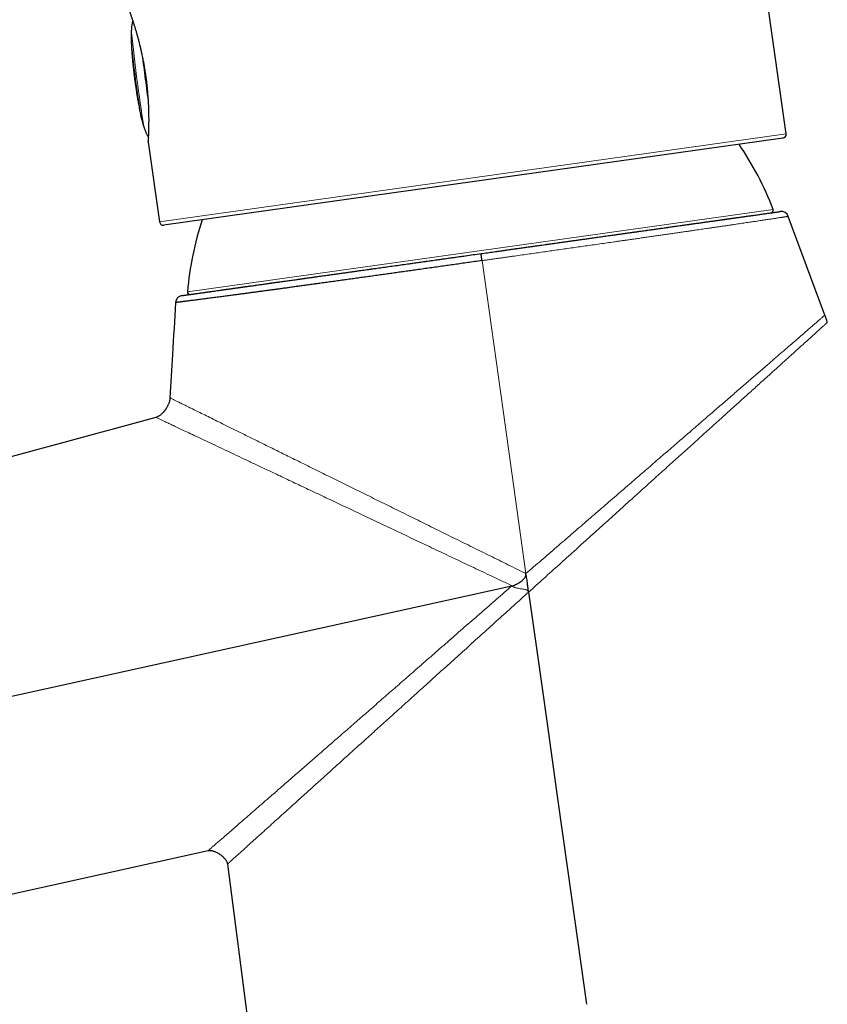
# Model space of a CAD drawing. Header units: millimetres. Extents: x 8 to 869, y 12 to 834.
# Tile 27 of 217: x 93 to 157, y 669 to 748. Entities that reach past the tile are written whole.
import ezdxf

# ---------------------------------------------------------------- set-up
doc = ezdxf.new("R2010")
doc.units = ezdxf.units.MM

msp = doc.modelspace()

# ---------------------------------------------------------------- linework, layer by layer
at = {"color": 7, "linetype": 'Continuous', "lineweight": 30}
for p, q in [((154.115, 738.462), (148.735, 776.739)), ((153.859, 738.123), (104.346, 731.164)), ((103.109, 737.807), (104.007, 731.42)), ((157.215, 723.966), (154.292, 731.863)), ((64.036, 671.445), (107.902, 681.123)), ((109.442, 680.045), (117.788, 615.885))]:
    msp.add_line(p, q, dxfattribs=at)
at = {"color": 252, "linetype": 'Continuous', "lineweight": 0}
for p, q in [((104.007, 731.42), (154.115, 738.462)), ((106.245, 725.833), (153.076, 732.415))]:
    msp.add_line(p, q, dxfattribs=at)
at = {"color": 252, "linetype": 'Continuous', "lineweight": 0, "flags": 128}
msp.add_lwpolyline([(133.312, 703.285), (131.48, 716.333), (129.797, 728.322)], dxfattribs=at)
at = {"color": 7, "linetype": 'Continuous', "lineweight": 30, "flags": 128}
for points in [[(46.354, 683.386), (89.27, 692.851), (132.194, 702.315)], [(133.52, 701.798), (134.176, 697.127), (134.995, 691.303), (135.814, 685.479), (136.636, 679.631), (137.459, 673.782), (138.156, 668.828)]]:
    msp.add_lwpolyline(points, dxfattribs=at)
at = {"color": 252, "linetype": 'Continuous', "lineweight": 0}
for centre, radius, start, end in [((260.755, 763.646), 159.909, 186.12593, 188.83439), ((224.088, 758.835), 123.036, 186.12624, 188.83407), ((455.393, 789.16), 355.551, 187.16487, 187.48487), ((447.951, 788.118), 348.038, 187.47422, 187.80029)]:
    msp.add_arc(centre, radius, start, end, dxfattribs=at)
at = {"color": 7, "linetype": 'Continuous', "lineweight": 30}
for centre, radius, start, end in [((153.818, 738.42), 0.3, 278, 8), ((129.89, 723.615), 24.8, 20.7823, 34.40915), ((152.889, 732.344), 0.2, 278, 20.7823), ((153.729, 731.654), 0.6, 20.33783, 97.99356), ((104.304, 731.461), 0.3, 188, 278), ((130.958, 723.765), 24.8, 161.59085, 175.2177), ((105.886, 724.93), 0.6, 97.991, 176.67656), ((106.444, 725.816), 0.2, 175.2177, 278)]:
    msp.add_arc(centre, radius, start, end, dxfattribs=at)
for points, knots in [([(103.109, 737.808), (103.109, 737.807), (103.109, 737.807), (103.11, 737.813), (103.111, 737.825), (103.112, 737.842), (103.113, 737.863), (103.115, 737.889), (103.117, 737.923), (103.119, 737.964), (103.122, 738.013), (103.125, 738.068), (103.128, 738.127), (103.132, 738.192), (103.135, 738.26), (103.139, 738.33), (103.142, 738.402), (103.145, 738.478), (103.148, 738.564), (103.152, 738.662), (103.155, 738.768), (103.158, 738.878), (103.161, 738.991), (103.163, 739.108), (103.165, 739.226), (103.166, 739.343), (103.167, 739.458), (103.167, 739.577), (103.167, 739.729), (103.165, 739.916), (103.162, 740.107), (103.158, 740.269), (103.154, 740.398), (103.15, 740.53), (103.144, 740.665), (103.138, 740.804), (103.131, 740.946), (103.123, 741.09), (103.113, 741.248), (103.101, 741.42), (103.087, 741.602), (103.072, 741.782), (103.056, 741.959), (103.038, 742.139), (103.02, 742.312), (103.001, 742.48), (102.982, 742.641), (102.962, 742.802), (102.939, 742.973), (102.914, 743.154), (102.887, 743.34), (102.859, 743.521), (102.83, 743.697), (102.8, 743.874), (102.77, 744.042), (102.741, 744.202), (102.711, 744.355), (102.682, 744.506), (102.649, 744.666), (102.614, 744.834), (102.576, 745.005), (102.539, 745.17), (102.502, 745.329), (102.465, 745.485), (102.429, 745.633), (102.394, 745.771), (102.36, 745.902), (102.327, 746.03), (102.291, 746.165), (102.252, 746.305), (102.212, 746.447), (102.174, 746.581), (102.137, 746.708), (102.1, 746.831), (102.066, 746.945), (102.033, 747.05), (102.003, 747.148), (101.974, 747.241), (101.946, 747.329), (101.919, 747.411), (101.887, 747.509), (101.85, 747.62), (101.812, 747.733), (101.779, 747.83), (101.752, 747.911), (101.727, 747.981), (101.708, 748.035), (101.693, 748.078), (101.681, 748.112), (101.671, 748.14), (101.663, 748.164), (101.656, 748.182), (101.652, 748.195), (101.649, 748.203), (101.648, 748.204), (101.648, 748.205)], [0, 0, 0, 0, 0.005088, 0.016063, 0.027038, 0.036739, 0.04644, 0.056178, 0.065917, 0.077461, 0.089022, 0.099837, 0.110653, 0.121521, 0.132388, 0.141991, 0.151594, 0.161232, 0.17087, 0.182567, 0.19428, 0.205238, 0.216197, 0.227207, 0.238217, 0.247945, 0.257673, 0.267438, 0.277202, 0.293894, 0.310631, 0.319794, 0.328956, 0.338149, 0.347342, 0.356813, 0.366284, 0.375789, 0.385293, 0.397109, 0.408942, 0.420016, 0.43109, 0.44222, 0.453351, 0.463191, 0.473031, 0.48291, 0.49279, 0.504377, 0.515981, 0.526839, 0.537697, 0.548609, 0.55952, 0.569164, 0.578808, 0.588489, 0.59817, 0.60973, 0.621306, 0.632136, 0.642966, 0.653847, 0.664728, 0.674342, 0.683956, 0.693605, 0.703254, 0.715026, 0.726813, 0.737842, 0.748871, 0.759952, 0.771033, 0.780825, 0.790617, 0.800446, 0.810275, 0.819434, 0.828601, 0.84536, 0.862165, 0.876589, 0.891042, 0.904751, 0.918485, 0.928599, 0.938723, 0.94889, 0.959057, 0.969268, 0.979479, 0.989734, 1, 1, 1, 1]), ([(101.878, 747.537), (101.876, 747.532), (101.866, 747.503), (101.851, 747.444), (101.83, 747.359), (101.811, 747.264), (101.794, 747.158), (101.779, 747.042), (101.766, 746.914), (101.756, 746.773), (101.748, 746.619), (101.743, 746.449), (101.741, 746.264), (101.742, 746.062), (101.747, 745.843), (101.756, 745.607), (101.769, 745.354), (101.786, 745.1), (101.804, 744.856), (101.823, 744.632), (101.841, 744.426), (101.859, 744.237), (101.876, 744.065), (101.893, 743.908), (101.908, 743.763), (101.923, 743.628), (101.938, 743.501), (101.952, 743.377), (101.968, 743.245), (101.983, 743.124), (101.995, 743.024), (102.003, 742.961), (102.009, 742.913), (102.015, 742.869), (102.019, 742.838), (102.021, 742.82)], [0, 0, 0, 0, 0.002995, 0.019953, 0.038609, 0.059134, 0.081708, 0.106519, 0.133764, 0.16365, 0.196391, 0.23221, 0.271326, 0.313952, 0.36026, 0.410327, 0.464012, 0.520709, 0.571256, 0.61864, 0.662154, 0.701797, 0.737893, 0.770882, 0.801231, 0.829436, 0.85606, 0.88191, 0.908007, 0.939728, 0.95911, 0.971744, 0.980262, 0.989087, 1, 1, 1, 1]), ([(102.021, 742.82), (102.024, 742.798), (102.029, 742.765), (102.035, 742.716), (102.041, 742.669), (102.05, 742.604), (102.064, 742.504), (102.081, 742.382), (102.101, 742.246), (102.119, 742.122), (102.137, 741.997), (102.157, 741.867), (102.179, 741.728), (102.202, 741.578), (102.229, 741.416), (102.258, 741.239), (102.291, 741.047), (102.328, 740.839), (102.37, 740.615), (102.416, 740.381), (102.466, 740.142), (102.503, 739.97), (102.524, 739.88), (102.527, 739.869)], [0, 0, 0, 0, 0.022899, 0.0324742, 0.0497833, 0.0701601, 0.098479, 0.1509301, 0.1948062, 0.2353659, 0.2768152, 0.3203257, 0.3668162, 0.416994, 0.4715097, 0.5309757, 0.5959169, 0.6666287, 0.7429004, 0.8236328, 0.9066197, 0.9882274, 1, 1, 1, 1]), ([(102.564, 739.712), (102.561, 739.723), (102.556, 739.744), (102.549, 739.775), (102.542, 739.804), (102.536, 739.831), (102.53, 739.855), (102.525, 739.877), (102.521, 739.897), (102.517, 739.913), (102.514, 739.929), (102.512, 739.936), (102.512, 739.94)], [0, 0, 0, 0, 0.097969, 0.194401, 0.291515, 0.389688, 0.489313, 0.585113, 0.681587, 0.779108, 0.878065, 1, 1, 1, 1]), ([(102.564, 739.712), (102.567, 739.7), (102.586, 739.619), (102.61, 739.526), (102.632, 739.444), (102.635, 739.432)], [0, 0, 0, 0, 0.122776, 0.87167, 1, 1, 1, 1]), ([(102.674, 739.29), (102.676, 739.285), (102.693, 739.222), (102.728, 739.106), (102.778, 738.947), (102.828, 738.804), (102.877, 738.676), (102.924, 738.561), (102.971, 738.459), (103.016, 738.368), (103.06, 738.288), (103.098, 738.225), (103.122, 738.19), (103.131, 738.178)], [0, 0, 0, 0, 0.011866, 0.162545, 0.299986, 0.424979, 0.538399, 0.641135, 0.734063, 0.81803, 0.893849, 0.962299, 1, 1, 1, 1]), ([(129.719, 728.885), (129.889, 728.909), (130.229, 728.957), (130.739, 729.029), (131.249, 729.1), (131.757, 729.172), (132.261, 729.243), (132.758, 729.312), (133.248, 729.381), (133.738, 729.45), (134.226, 729.519), (134.714, 729.587), (135.201, 729.656), (135.686, 729.724), (136.168, 729.792), (136.647, 729.859), (137.124, 729.926), (137.598, 729.993), (138.079, 730.06), (138.567, 730.129), (139.062, 730.198), (139.552, 730.267), (140.025, 730.334), (140.481, 730.398), (140.921, 730.46), (141.355, 730.521), (141.786, 730.581), (142.213, 730.641), (142.635, 730.701), (143.052, 730.759), (143.462, 730.817), (143.866, 730.874), (144.264, 730.93), (144.655, 730.985), (145.049, 731.04), (145.446, 731.096), (145.843, 731.152), (146.233, 731.206), (146.604, 731.259), (146.957, 731.308), (147.293, 731.355), (147.622, 731.402), (147.944, 731.447), (148.259, 731.491), (148.567, 731.534), (148.867, 731.576), (149.159, 731.618), (149.445, 731.658), (149.722, 731.697), (149.991, 731.734), (150.253, 731.771), (150.509, 731.807), (150.758, 731.842), (150.997, 731.876), (151.223, 731.908), (151.437, 731.938), (151.64, 731.966), (151.833, 731.993), (152.017, 732.019), (152.192, 732.044), (152.357, 732.067), (152.513, 732.089), (152.661, 732.11), (152.8, 732.129), (152.929, 732.147), (153.048, 732.164), (153.157, 732.179), (153.255, 732.193), (153.342, 732.205), (153.418, 732.216), (153.483, 732.225), (153.536, 732.233), (153.578, 732.239), (153.611, 732.243), (153.633, 732.246), (153.644, 732.248), (153.644, 732.248), (153.644, 732.248)], [0, 0, 0, 0, 0.0136109, 0.0272263, 0.0408432, 0.0544586, 0.0680694, 0.081283, 0.0944995, 0.107716, 0.1209296, 0.134236, 0.1475452, 0.1608545, 0.1741608, 0.1874912, 0.2008245, 0.2141578, 0.2274881, 0.2417534, 0.2560223, 0.2702912, 0.2845565, 0.2977603, 0.3109669, 0.3241735, 0.3373772, 0.3506723, 0.3639703, 0.3772683, 0.3905634, 0.4038127, 0.4170648, 0.4303169, 0.4435662, 0.4577705, 0.4719784, 0.4861862, 0.5003905, 0.5134241, 0.5264604, 0.5394966, 0.5525302, 0.5656503, 0.5787733, 0.5918962, 0.6050164, 0.6182256, 0.6314376, 0.6446496, 0.6578588, 0.671427, 0.6849984, 0.6985697, 0.712138, 0.7251847, 0.7382341, 0.7512836, 0.7643302, 0.7774676, 0.7906078, 0.803748, 0.8168853, 0.8304049, 0.8439277, 0.8574504, 0.87097, 0.8845917, 0.8982166, 0.9118415, 0.9254632, 0.9385512, 0.951642, 0.9647329, 0.977821, 0.9909991, 1, 1, 1, 1]), ([(130.743, 729.029), (130.749, 729.03), (130.933, 729.056), (131.293, 729.107), (131.824, 729.181), (132.292, 729.247), (132.699, 729.304), (133.045, 729.353), (133.39, 729.401), (133.738, 729.45), (134.092, 729.5), (134.512, 729.559), (134.994, 729.627), (135.532, 729.702), (136.067, 729.778), (136.501, 729.839), (136.835, 729.886), (137.071, 729.919), (137.307, 729.952), (137.542, 729.985), (137.776, 730.018), (138.01, 730.051), (138.329, 730.095), (138.731, 730.152), (139.213, 730.22), (139.69, 730.287), (140.161, 730.353), (140.573, 730.411), (140.928, 730.461), (141.228, 730.503), (141.525, 730.545), (141.82, 730.586), (142.113, 730.627), (142.457, 730.676), (142.85, 730.731), (143.289, 730.793), (143.72, 730.853), (144.144, 730.913), (144.557, 730.971), (144.96, 731.027), (145.353, 731.083), (145.739, 731.137), (146.119, 731.19), (146.493, 731.243), (146.859, 731.294), (147.216, 731.344), (147.563, 731.393), (147.862, 731.435), (148.116, 731.471), (148.327, 731.501), (148.535, 731.53), (148.738, 731.558), (148.937, 731.586), (149.165, 731.618), (149.417, 731.654), (149.689, 731.692), (149.951, 731.729), (150.203, 731.764), (150.409, 731.793), (150.573, 731.816), (150.701, 731.834), (150.825, 731.852), (150.945, 731.869), (151.063, 731.885), (151.177, 731.901), (151.321, 731.921), (151.491, 731.945), (151.679, 731.972), (151.794, 731.988), (151.851, 731.996)], [0, 0, 0, 0, 0.00064, 0.019416, 0.038184, 0.056952, 0.069247, 0.081549, 0.093862, 0.106188, 0.118867, 0.131932, 0.151502, 0.17105, 0.190587, 0.210124, 0.218899, 0.227677, 0.23646, 0.245248, 0.254042, 0.262844, 0.271654, 0.290223, 0.30876, 0.327275, 0.345776, 0.364275, 0.376389, 0.388509, 0.400637, 0.412776, 0.424927, 0.437095, 0.456062, 0.474994, 0.493902, 0.512797, 0.531687, 0.550247, 0.568822, 0.587423, 0.606058, 0.625025, 0.643958, 0.662866, 0.68176, 0.700651, 0.713023, 0.7254, 0.737786, 0.750183, 0.762595, 0.775023, 0.793592, 0.812129, 0.830644, 0.849146, 0.867644, 0.878028, 0.888415, 0.898808, 0.909207, 0.919615, 0.930034, 0.940464, 0.960423, 0.980348, 1, 1, 1, 1]), ([(152.276, 732.056), (152.309, 732.06), (152.37, 732.069), (152.424, 732.076), (152.449, 732.08)], [0, 0, 0, 0, 0.53357, 1, 1, 1, 1]), ([(105.804, 725.524), (105.804, 725.524), (105.805, 725.525), (105.824, 725.527), (105.855, 725.532), (105.9, 725.538), (105.959, 725.546), (106.032, 725.556), (106.121, 725.569), (106.225, 725.584), (106.344, 725.6), (106.476, 725.619), (106.621, 725.639), (106.78, 725.662), (106.953, 725.686), (107.139, 725.712), (107.33, 725.739), (107.525, 725.766), (107.72, 725.794), (107.925, 725.823), (108.141, 725.853), (108.367, 725.885), (108.607, 725.918), (108.858, 725.954), (109.119, 725.99), (109.386, 726.028), (109.658, 726.066), (109.934, 726.105), (110.218, 726.145), (110.511, 726.186), (110.813, 726.228), (111.125, 726.272), (111.444, 726.317), (111.773, 726.363), (112.113, 726.411), (112.462, 726.46), (112.82, 726.51), (113.187, 726.562), (113.565, 726.615), (113.954, 726.67), (114.35, 726.725), (114.747, 726.781), (115.144, 726.837), (115.54, 726.893), (115.943, 726.949), (116.352, 727.007), (116.769, 727.065), (117.191, 727.125), (117.62, 727.185), (118.056, 727.246), (118.501, 727.309), (118.955, 727.373), (119.414, 727.437), (119.878, 727.502), (120.348, 727.568), (120.824, 727.635), (121.303, 727.703), (121.807, 727.773), (122.335, 727.848), (122.887, 727.925), (123.433, 728.002), (123.971, 728.078), (124.502, 728.152), (125.035, 728.227), (125.571, 728.302), (126.108, 728.378), (126.671, 728.457), (127.259, 728.54), (127.873, 728.626), (128.487, 728.712), (129.103, 728.799), (129.513, 728.857), (129.719, 728.885)], [0, 0, 0, 0, 0.012523, 0.027578, 0.042638, 0.057698, 0.072754, 0.087801, 0.103616, 0.119432, 0.135247, 0.150737, 0.166236, 0.18174, 0.197245, 0.212744, 0.228235, 0.241787, 0.255344, 0.268902, 0.282459, 0.296011, 0.309932, 0.323857, 0.337782, 0.351703, 0.364962, 0.378224, 0.391486, 0.404746, 0.418097, 0.431451, 0.444805, 0.458156, 0.471761, 0.485369, 0.498976, 0.512581, 0.526497, 0.540416, 0.554335, 0.568251, 0.581494, 0.59474, 0.607987, 0.62123, 0.634565, 0.647902, 0.66124, 0.674574, 0.688214, 0.701857, 0.7155, 0.729139, 0.742879, 0.756622, 0.770364, 0.784104, 0.799561, 0.815021, 0.830478, 0.845023, 0.859575, 0.874131, 0.888686, 0.903238, 0.917783, 0.934221, 0.950667, 0.967116, 0.983562, 1, 1, 1, 1]), ([(120.586, 727.602), (120.59, 727.602), (120.685, 727.616), (120.872, 727.642), (121.23, 727.692), (121.674, 727.755), (122.207, 727.83), (122.744, 727.905), (123.284, 727.981), (123.79, 728.052), (124.259, 728.118), (124.692, 728.179), (125.125, 728.24), (125.552, 728.3), (126.039, 728.368), (126.588, 728.445), (127.206, 728.532), (127.826, 728.619), (128.252, 728.679), (128.471, 728.71), (128.483, 728.712)], [0, 0, 0, 0, 0.001817, 0.038084, 0.074393, 0.143869, 0.213227, 0.282507, 0.35175, 0.420998, 0.475438, 0.529926, 0.584482, 0.638438, 0.689915, 0.766406, 0.842815, 0.919196, 0.995606, 1, 1, 1, 1]), ([(129.797, 728.322), (129.797, 728.322), (129.606, 728.295), (129.226, 728.241), (128.672, 728.163), (128.137, 728.087), (127.619, 728.014), (127.102, 727.941), (126.578, 727.867), (126.049, 727.792), (125.514, 727.716), (124.98, 727.641), (124.469, 727.569), (123.98, 727.5), (123.514, 727.434), (123.049, 727.369), (122.587, 727.304), (122.126, 727.239), (121.641, 727.171), (121.133, 727.1), (120.617, 727.028), (120.122, 726.959), (119.648, 726.893), (119.177, 726.827), (118.704, 726.761), (118.23, 726.695), (117.754, 726.629), (117.285, 726.564), (116.838, 726.502), (116.415, 726.444), (116.014, 726.389), (115.618, 726.334), (115.227, 726.28), (114.841, 726.227), (114.473, 726.177), (114.123, 726.129), (113.791, 726.084), (113.463, 726.039), (113.14, 725.995), (112.821, 725.952), (112.493, 725.908), (112.155, 725.862), (111.81, 725.815), (111.471, 725.77), (111.126, 725.724), (110.777, 725.677), (110.424, 725.63), (110.081, 725.584), (109.79, 725.546), (109.547, 725.514), (109.348, 725.487), (109.154, 725.462), (108.95, 725.435), (108.737, 725.407), (108.516, 725.378), (108.302, 725.35), (108.095, 725.323), (107.895, 725.297), (107.691, 725.271), (107.487, 725.244), (107.283, 725.218), (107.088, 725.193), (106.894, 725.168), (106.704, 725.144), (106.519, 725.12), (106.346, 725.098), (106.206, 725.081), (106.094, 725.066), (106.006, 725.055), (105.922, 725.045), (105.832, 725.033), (105.738, 725.021), (105.644, 725.01), (105.561, 724.999), (105.489, 724.99), (105.427, 724.982), (105.377, 724.976), (105.338, 724.971), (105.309, 724.968), (105.292, 724.965), (105.286, 724.965), (105.287, 724.965), (105.288, 724.965)], [0, 0, 0, 0, 0.000002, 0.014879, 0.029764, 0.043292, 0.05682, 0.070372, 0.083925, 0.098056, 0.112188, 0.126347, 0.140507, 0.153052, 0.165599, 0.178144, 0.190733, 0.203323, 0.215912, 0.230784, 0.245663, 0.259185, 0.272708, 0.286255, 0.299802, 0.313929, 0.328057, 0.342212, 0.356367, 0.36891, 0.381454, 0.393997, 0.406583, 0.41917, 0.431757, 0.443103, 0.45445, 0.465796, 0.477174, 0.488554, 0.499932, 0.513012, 0.526092, 0.539195, 0.552297, 0.56704, 0.581783, 0.596557, 0.611332, 0.620567, 0.629801, 0.639044, 0.648286, 0.659627, 0.670968, 0.682309, 0.693682, 0.705056, 0.71643, 0.729506, 0.742583, 0.755681, 0.768779, 0.78352, 0.79826, 0.813032, 0.827804, 0.837038, 0.846273, 0.855516, 0.864758, 0.878212, 0.891666, 0.905144, 0.918623, 0.932006, 0.945392, 0.958776, 0.972214, 0.985654, 0.999093, 1, 1, 1, 1]), ([(113.374, 726.588), (113.469, 726.602), (113.69, 726.633), (114.05, 726.683), (114.45, 726.74), (114.858, 726.797), (115.227, 726.849), (115.552, 726.894), (115.832, 726.934), (116.116, 726.974), (116.403, 727.014), (116.693, 727.055), (117.035, 727.103), (117.43, 727.158), (117.879, 727.221), (118.334, 727.285), (118.795, 727.35), (119.193, 727.406), (119.526, 727.453), (119.792, 727.49), (119.987, 727.518), (120.095, 727.533), (120.113, 727.535)], [0, 0, 0, 0, 0.048312, 0.113631, 0.178868, 0.244056, 0.309232, 0.351916, 0.39462, 0.437353, 0.480125, 0.522946, 0.565825, 0.629891, 0.693847, 0.757725, 0.821558, 0.885379, 0.921205, 0.957043, 0.992899, 1, 1, 1, 1]), ([(107.213, 725.722), (107.215, 725.723), (107.26, 725.729), (107.362, 725.743), (107.49, 725.761), (107.596, 725.776), (107.674, 725.787), (107.755, 725.799), (107.838, 725.81), (107.923, 725.822), (108.011, 725.835), (108.136, 725.852), (108.3, 725.875), (108.51, 725.905), (108.73, 725.936), (108.962, 725.968), (109.176, 725.998), (109.368, 726.025), (109.537, 726.049), (109.71, 726.073), (109.888, 726.098), (110.07, 726.124), (110.291, 726.155), (110.555, 726.192), (110.864, 726.236), (111.183, 726.28), (111.487, 726.323), (111.689, 726.351), (111.777, 726.364)], [0, 0, 0, 0, 0.001709, 0.056419, 0.11113, 0.135702, 0.160285, 0.184879, 0.209488, 0.234115, 0.258763, 0.283434, 0.335434, 0.387344, 0.439192, 0.491003, 0.542804, 0.576729, 0.610669, 0.644631, 0.678623, 0.712652, 0.746725, 0.799838, 0.852855, 0.905805, 0.958716, 1, 1, 1, 1]), ([(112.463, 726.46), (112.49, 726.464), (112.634, 726.484), (112.814, 726.51), (112.969, 726.531), (113.002, 726.536)], [0, 0, 0, 0, 0.154429, 0.822423, 1, 1, 1, 1]), ([(106.472, 725.618), (106.473, 725.618), (106.475, 725.619), (106.494, 725.621), (106.525, 725.626), (106.568, 725.632), (106.616, 725.639), (106.666, 725.646), (106.714, 725.652), (106.767, 725.66), (106.826, 725.668), (106.891, 725.677), (106.962, 725.687), (107.016, 725.695), (107.043, 725.698)], [0, 0, 0, 0, 0.103656, 0.207146, 0.310524, 0.413845, 0.517164, 0.584839, 0.652551, 0.720317, 0.788151, 0.857936, 0.92986, 1, 1, 1, 1]), ([(105.287, 724.965), (105.207, 723.585), (105.06, 721.046), (104.913, 718.507), (104.846, 717.349)], [0, 0, 0, 0, 0.543587, 1, 1, 1, 1]), ([(157.41, 723.373), (157.405, 723.403), (157.395, 723.462), (157.372, 723.546), (157.346, 723.626), (157.316, 723.708), (157.282, 723.794), (157.247, 723.882), (157.225, 723.939), (157.215, 723.966)], [0, 0, 0, 0, 0.145839, 0.285001, 0.418271, 0.54592, 0.707346, 0.858572, 1, 1, 1, 1]), ([(104.846, 717.349), (104.842, 717.31), (104.835, 717.231), (104.811, 717.115), (104.781, 717.005), (104.745, 716.901), (104.706, 716.805), (104.664, 716.712), (104.619, 716.625), (104.574, 716.545), (104.532, 716.476), (104.493, 716.417), (104.46, 716.37), (104.433, 716.334), (104.411, 716.305), (104.39, 716.278), (104.369, 716.252), (104.348, 716.227), (104.327, 716.203), (104.304, 716.177), (104.273, 716.144), (104.232, 716.102), (104.178, 716.051), (104.112, 715.994), (104.034, 715.934), (103.953, 715.881), (103.874, 715.839), (103.801, 715.806), (103.748, 715.79), (103.722, 715.782)], [0, 0, 0, 0, 0.058886, 0.117243, 0.174056, 0.228461, 0.279763, 0.327426, 0.379272, 0.424865, 0.464073, 0.498736, 0.529451, 0.548964, 0.566459, 0.582489, 0.599441, 0.616502, 0.630548, 0.646211, 0.668079, 0.697473, 0.734047, 0.77729, 0.826489, 0.880719, 0.919143, 0.958993, 1, 1, 1, 1]), ([(103.723, 715.782), (91.138, 712.364), (66.126, 705.571), (41.113, 698.778), (28.686, 695.403)], [0, 0, 0, 0, 0.503134, 1, 1, 1, 1]), ([(132.195, 702.31), (132.258, 702.328), (132.385, 702.364), (132.565, 702.445), (132.738, 702.539), (132.902, 702.649), (133.054, 702.774), (133.167, 702.894), (133.243, 703.002), (133.287, 703.09), (133.316, 703.186), (133.314, 703.252), (133.312, 703.285)], [0, 0, 0, 0, 0.125023, 0.250079, 0.375149, 0.500216, 0.625251, 0.750214, 0.812743, 0.875221, 0.93765, 1, 1, 1, 1]), ([(133.512, 701.797), (133.501, 701.908), (133.478, 702.128), (133.443, 702.418), (133.412, 702.666), (133.381, 702.872), (133.347, 703.078), (133.319, 703.215), (133.305, 703.283)], [0, 0, 0, 0, 0.221546, 0.443159, 0.582216, 0.721314, 0.8606, 1, 1, 1, 1]), ([(107.902, 681.123), (107.929, 681.127), (107.98, 681.136), (108.061, 681.136), (108.14, 681.128), (108.214, 681.115), (108.276, 681.099), (108.333, 681.082), (108.403, 681.058), (108.49, 681.023), (108.594, 680.974), (108.701, 680.915), (108.807, 680.848), (108.908, 680.776), (109.001, 680.701), (109.087, 680.624), (109.158, 680.551), (109.22, 680.482), (109.275, 680.412), (109.325, 680.34), (109.368, 680.267), (109.394, 680.21), (109.412, 680.166), (109.422, 680.136), (109.43, 680.106), (109.437, 680.075), (109.44, 680.055), (109.442, 680.045)], [0, 0, 0, 0, 0.03942, 0.077548, 0.1201, 0.157527, 0.18844, 0.216096, 0.245446, 0.298133, 0.355407, 0.416969, 0.480032, 0.541705, 0.601375, 0.658525, 0.712869, 0.752184, 0.7966, 0.845068, 0.883266, 0.922285, 0.937963, 0.953611, 0.969186, 0.984657, 1, 1, 1, 1])]:
    msp.add_open_spline(points, degree=3, knots=knots, dxfattribs=at)
at = {"color": 252, "linetype": 'Continuous', "lineweight": 0}
for points, knots in [([(101.755, 745.705), (101.754, 745.708), (101.754, 745.719), (101.752, 745.741), (101.751, 745.767), (101.75, 745.79), (101.749, 745.815), (101.748, 745.843), (101.747, 745.872), (101.746, 745.904), (101.745, 745.937), (101.744, 745.971), (101.743, 746.019), (101.743, 746.069), (101.742, 746.12), (101.741, 746.17), (101.741, 746.221), (101.741, 746.271), (101.742, 746.313), (101.742, 746.36), (101.743, 746.404), (101.744, 746.439), (101.745, 746.467), (101.746, 746.493), (101.747, 746.517), (101.749, 746.544), (101.751, 746.566), (101.752, 746.582), (101.754, 746.59), (101.755, 746.595), (101.756, 746.597), (101.757, 746.596), (101.758, 746.591), (101.759, 746.585), (101.759, 746.581)], [0, 0, 0, 0, 0.026227, 0.079286, 0.106371, 0.132597, 0.159006, 0.185698, 0.212777, 0.239068, 0.265542, 0.292298, 0.319438, 0.372468, 0.39938, 0.426679, 0.480084, 0.507187, 0.53468, 0.574859, 0.615678, 0.643338, 0.670067, 0.696983, 0.724489, 0.752202, 0.805516, 0.832885, 0.860462, 0.886854, 0.913433, 0.940305, 0.967578, 1, 1, 1, 1]), ([(102.743, 739.087), (102.743, 739.085), (102.745, 739.077), (102.744, 739.074), (102.742, 739.077), (102.738, 739.086), (102.733, 739.101), (102.728, 739.115), (102.722, 739.131), (102.716, 739.15), (102.709, 739.172), (102.699, 739.205), (102.688, 739.242), (102.676, 739.283), (102.666, 739.321), (102.653, 739.366), (102.642, 739.406), (102.636, 739.428), (102.635, 739.432)], [0, 0, 0, 0, 0.050399, 0.152919, 0.205163, 0.306584, 0.358055, 0.410265, 0.461185, 0.512455, 0.564264, 0.616808, 0.720116, 0.772541, 0.825717, 0.903589, 0.982701, 1, 1, 1, 1]), ([(154.29, 731.862), (154.291, 731.862), (154.293, 731.862), (154.274, 731.86), (154.241, 731.854), (154.192, 731.847), (154.133, 731.838), (154.07, 731.828), (154.006, 731.819), (153.935, 731.808), (153.855, 731.795), (153.766, 731.782), (153.67, 731.767), (153.564, 731.751), (153.449, 731.734), (153.326, 731.715), (153.194, 731.695), (153.054, 731.674), (152.905, 731.651), (152.746, 731.627), (152.578, 731.602), (152.401, 731.575), (152.216, 731.548), (152.022, 731.519), (151.839, 731.491), (151.668, 731.465), (151.511, 731.442), (151.351, 731.418), (151.168, 731.391), (150.961, 731.36), (150.728, 731.326), (150.488, 731.29), (150.241, 731.253), (149.986, 731.216), (149.725, 731.177), (149.459, 731.138), (149.187, 731.098), (148.908, 731.057), (148.623, 731.015), (148.33, 730.972), (148.057, 730.932), (147.805, 730.896), (147.575, 730.862), (147.341, 730.828), (147.099, 730.793), (146.848, 730.756), (146.588, 730.718), (146.325, 730.68), (146.031, 730.638), (145.705, 730.59), (145.345, 730.538), (144.979, 730.485), (144.608, 730.432), (144.23, 730.377), (143.853, 730.323), (143.476, 730.268), (143.1, 730.214), (142.719, 730.16), (142.334, 730.104), (141.944, 730.048), (141.584, 729.997), (141.257, 729.95), (140.963, 729.908), (140.667, 729.866), (140.28, 729.81), (139.801, 729.742), (139.225, 729.66), (138.642, 729.577), (138.066, 729.494), (137.498, 729.414), (136.938, 729.334), (136.373, 729.254), (135.812, 729.174), (135.256, 729.095), (134.704, 729.017), (134.149, 728.938), (133.58, 728.857), (133, 728.775), (132.496, 728.704), (132.082, 728.645), (131.757, 728.599), (131.431, 728.553), (131.105, 728.507), (130.778, 728.461), (130.451, 728.415), (130.124, 728.368), (129.906, 728.338), (129.797, 728.322)], [0, 0, 0, 0, 0.016442, 0.032928, 0.049414, 0.065331, 0.081258, 0.09271, 0.104164, 0.115617, 0.127104, 0.138592, 0.15008, 0.161823, 0.173567, 0.18531, 0.197091, 0.208873, 0.220654, 0.232699, 0.244745, 0.25679, 0.268875, 0.280961, 0.293046, 0.301853, 0.310659, 0.319473, 0.328286, 0.339988, 0.35169, 0.363391, 0.375129, 0.386867, 0.398605, 0.410219, 0.421834, 0.433449, 0.445098, 0.456748, 0.468397, 0.477099, 0.485801, 0.49451, 0.503218, 0.512489, 0.52176, 0.531038, 0.540317, 0.552445, 0.564574, 0.576702, 0.58887, 0.601038, 0.613206, 0.624849, 0.636493, 0.648136, 0.659815, 0.671495, 0.683173, 0.691743, 0.700312, 0.708888, 0.717464, 0.733667, 0.749871, 0.766118, 0.782365, 0.797543, 0.812721, 0.827935, 0.843148, 0.857732, 0.872317, 0.886932, 0.901548, 0.916981, 0.932424, 0.940856, 0.949288, 0.957726, 0.966165, 0.97462, 0.983076, 0.991538, 1, 1, 1, 1]), ([(133.313, 703.285), (133.721, 703.638), (134.536, 704.342), (135.754, 705.395), (136.964, 706.441), (138.166, 707.48), (139.359, 708.512), (140.544, 709.537), (141.669, 710.51), (142.734, 711.43), (143.734, 712.296), (144.716, 713.145), (145.676, 713.975), (146.614, 714.786), (147.53, 715.579), (148.423, 716.351), (149.294, 717.104), (150.139, 717.835), (150.955, 718.541), (151.737, 719.218), (152.43, 719.818), (153.04, 720.345), (153.575, 720.808), (154.08, 721.246), (154.556, 721.657), (154.999, 722.041), (155.406, 722.393), (155.774, 722.712), (156.103, 722.997), (156.391, 723.246), (156.638, 723.46), (156.843, 723.638), (157.005, 723.778), (157.124, 723.881), (157.193, 723.941), (157.223, 723.966), (157.215, 723.96), (157.215, 723.959)], [0, 0, 0, 0, 0.03576, 0.071352, 0.106835, 0.142268, 0.177717, 0.213245, 0.248922, 0.280204, 0.311418, 0.34253, 0.373506, 0.404379, 0.43524, 0.466147, 0.497159, 0.528367, 0.55972, 0.591088, 0.622347, 0.647273, 0.672207, 0.697181, 0.722232, 0.7474, 0.772542, 0.797519, 0.822391, 0.847217, 0.87206, 0.89703, 0.922132, 0.947291, 0.972428, 0.997467, 1, 1, 1, 1]), ([(133.524, 701.799), (133.93, 702.165), (134.741, 702.898), (135.955, 703.995), (137.164, 705.086), (138.364, 706.171), (139.553, 707.245), (140.729, 708.307), (141.841, 709.312), (142.891, 710.26), (143.88, 711.153), (144.856, 712.035), (145.819, 712.905), (146.765, 713.759), (147.69, 714.595), (148.59, 715.407), (149.462, 716.196), (150.306, 716.957), (151.118, 717.691), (151.898, 718.396), (152.592, 719.022), (153.204, 719.575), (153.742, 720.061), (154.25, 720.52), (154.727, 720.95), (155.17, 721.351), (155.579, 721.72), (155.951, 722.056), (156.286, 722.358), (156.579, 722.623), (156.83, 722.85), (157.037, 723.036), (157.2, 723.183), (157.319, 723.292), (157.388, 723.354), (157.417, 723.38), (157.409, 723.373), (157.409, 723.372)], [0, 0, 0, 0, 0.0358171, 0.0716133, 0.1073704, 0.1430704, 0.1786964, 0.2142325, 0.2496651, 0.2806183, 0.3116002, 0.3426583, 0.3738442, 0.4051316, 0.4364181, 0.4676507, 0.4987808, 0.5298951, 0.5610833, 0.5923126, 0.6235563, 0.6485494, 0.6735331, 0.6985055, 0.7234686, 0.7484294, 0.7734547, 0.7985545, 0.8236593, 0.8487024, 0.8736212, 0.8984883, 0.9234166, 0.9484052, 0.9734552, 0.998571, 1, 1, 1, 1]), ([(133.312, 703.285), (132.832, 703.522), (131.874, 703.995), (130.446, 704.7), (129.029, 705.399), (127.624, 706.093), (126.231, 706.781), (124.85, 707.463), (123.481, 708.139), (122.124, 708.808), (120.784, 709.47), (119.467, 710.121), (118.179, 710.757), (116.923, 711.377), (115.701, 711.981), (114.563, 712.543), (113.506, 713.065), (112.529, 713.548), (111.588, 714.013), (110.75, 714.427), (110.01, 714.793), (109.359, 715.115), (108.741, 715.421), (108.158, 715.709), (107.612, 715.979), (107.108, 716.229), (106.649, 716.456), (106.237, 716.66), (105.875, 716.839), (105.563, 716.994), (105.306, 717.121), (105.104, 717.221), (104.956, 717.294), (104.872, 717.336), (104.837, 717.354), (104.846, 717.349), (104.847, 717.349)], [0, 0, 0, 0, 0.035763, 0.071354, 0.106822, 0.142212, 0.177576, 0.212964, 0.248427, 0.284068, 0.319849, 0.355627, 0.391277, 0.426815, 0.462315, 0.49785, 0.529086, 0.560448, 0.591831, 0.623134, 0.648091, 0.673021, 0.697968, 0.722981, 0.748115, 0.773286, 0.798381, 0.823424, 0.848444, 0.873476, 0.898576, 0.923732, 0.948894, 0.974009, 0.999026, 1, 1, 1, 1]), ([(103.722, 715.782), (103.727, 715.779), (103.738, 715.775), (103.828, 715.732), (103.972, 715.664), (104.173, 715.569), (104.43, 715.448), (104.743, 715.3), (105.106, 715.128), (105.52, 714.933), (105.979, 714.716), (106.502, 714.469), (107.091, 714.191), (107.748, 713.881), (108.448, 713.55), (109.19, 713.199), (109.966, 712.832), (110.774, 712.451), (111.607, 712.057), (112.467, 711.65), (113.439, 711.191), (114.53, 710.675), (115.747, 710.099), (116.999, 709.507), (118.285, 708.898), (119.6, 708.276), (120.939, 707.642), (122.296, 706.999), (123.67, 706.349), (125.059, 705.691), (126.464, 705.025), (127.882, 704.354), (129.311, 703.676), (130.75, 702.995), (131.713, 702.539), (132.195, 702.31)], [0, 0, 0, 0, 0.024696, 0.049788, 0.074934, 0.100075, 0.125152, 0.150199, 0.175287, 0.2004, 0.225518, 0.250614, 0.278623, 0.306538, 0.334432, 0.362368, 0.390393, 0.417973, 0.445558, 0.473091, 0.500515, 0.536004, 0.571495, 0.607059, 0.642756, 0.678545, 0.714325, 0.749997, 0.78559, 0.821214, 0.856874, 0.892579, 0.928332, 0.964138, 1, 1, 1, 1]), ([(107.902, 681.123), (107.907, 681.127), (107.917, 681.136), (107.995, 681.203), (108.117, 681.31), (108.288, 681.459), (108.507, 681.648), (108.773, 681.88), (109.084, 682.15), (109.437, 682.458), (109.831, 682.8), (110.262, 683.175), (110.728, 683.581), (111.226, 684.015), (111.756, 684.477), (112.316, 684.964), (112.951, 685.517), (113.666, 686.14), (114.466, 686.836), (115.294, 687.559), (116.152, 688.306), (117.037, 689.078), (117.948, 689.873), (118.883, 690.688), (119.837, 691.521), (120.807, 692.368), (121.79, 693.226), (122.784, 694.095), (123.839, 695.016), (124.955, 695.992), (126.135, 697.023), (127.329, 698.067), (128.533, 699.12), (129.747, 700.181), (130.967, 701.248), (131.785, 701.962), (132.193, 702.32)], [0, 0, 0, 0, 0.024786, 0.049681, 0.074625, 0.099556, 0.124415, 0.149451, 0.174544, 0.199673, 0.224811, 0.249926, 0.275, 0.300061, 0.325134, 0.350241, 0.3754, 0.406775, 0.437987, 0.469112, 0.500214, 0.531397, 0.562686, 0.59403, 0.625374, 0.656625, 0.687759, 0.718823, 0.749855, 0.785364, 0.820964, 0.856647, 0.892404, 0.928224, 0.964094, 1, 1, 1, 1]), ([(133.519, 701.798), (133.515, 701.813), (133.509, 701.843), (133.479, 701.898), (133.42, 701.95), (133.336, 701.989), (133.218, 702.026), (133.066, 702.053), (132.883, 702.078), (132.701, 702.104), (132.55, 702.135), (132.432, 702.17), (132.346, 702.205), (132.265, 702.249), (132.221, 702.292), (132.199, 702.314)], [0, 0, 0, 0, 0.031243, 0.062434, 0.124669, 0.187095, 0.24963, 0.374691, 0.499803, 0.624909, 0.749996, 0.812525, 0.87504, 0.937678, 1, 1, 1, 1]), ([(109.443, 680.046), (109.447, 680.049), (109.455, 680.057), (109.53, 680.124), (109.65, 680.232), (109.818, 680.384), (110.032, 680.578), (110.294, 680.814), (110.599, 681.09), (110.947, 681.404), (111.334, 681.753), (111.759, 682.137), (112.218, 682.552), (112.711, 682.997), (113.235, 683.471), (113.789, 683.971), (114.418, 684.539), (115.127, 685.18), (115.92, 685.896), (116.743, 686.639), (117.594, 687.409), (118.473, 688.203), (119.378, 689.021), (120.307, 689.86), (121.255, 690.716), (122.218, 691.586), (123.194, 692.468), (124.181, 693.361), (125.229, 694.307), (126.337, 695.308), (127.508, 696.367), (128.693, 697.437), (129.888, 698.517), (131.092, 699.605), (132.303, 700.699), (133.113, 701.431), (133.519, 701.798)], [0, 0, 0, 0, 0.024048, 0.049174, 0.074348, 0.099507, 0.124587, 0.149639, 0.174746, 0.199889, 0.225041, 0.250171, 0.275253, 0.300314, 0.325385, 0.350495, 0.375664, 0.407055, 0.438274, 0.4694, 0.500499, 0.531678, 0.562961, 0.594296, 0.625625, 0.656855, 0.68797, 0.719013, 0.750026, 0.785513, 0.82109, 0.85675, 0.892483, 0.928278, 0.964122, 1, 1, 1, 1])]:
    msp.add_open_spline(points, degree=3, knots=knots, dxfattribs=at)
at = {"color": 7, "linetype": 'Continuous', "lineweight": 30}
msp.add_open_spline([(129.797, 728.322), (129.793, 728.347), (129.786, 728.397), (129.776, 728.47), (129.766, 728.54), (129.757, 728.607), (129.748, 728.668), (129.741, 728.723), (129.734, 728.772), (129.728, 728.812), (129.724, 728.845), (129.721, 728.868), (129.719, 728.883), (129.719, 728.884), (129.719, 728.885)], degree=3, dxfattribs=at)

doc.saveas('drawing.dxf')
